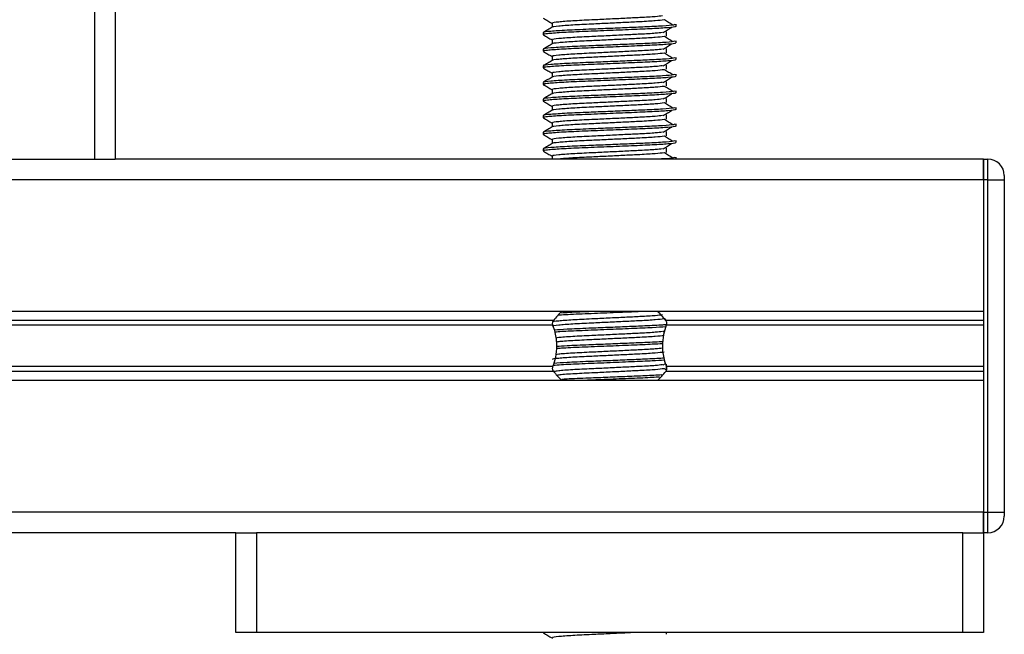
# Model space of a CAD drawing. Header units: millimetres. Extents: x 0 to 420, y 0 to 297.
# Tile 76 of 80: x 361.94 to 367.87, y 198.97 to 202.67. Entities that reach past the tile are written whole.
import ezdxf

# ---------------------------------------------------------------- set-up
doc = ezdxf.new("R2010")
doc.units = ezdxf.units.MM

msp = doc.modelspace()

# ---------------------------------------------------------------- linework, layer by layer
at = {"color": 7, "linetype": 'Continuous', "lineweight": 25}
for p, q in [((362.39066, 233.2057), (362.39066, 201.8307)), ((362.51566, 233.2057), (362.51566, 201.8307)), ((365.14478, 202.6482), (365.14478, 202.62372)), ((365.89066, 202.62937), (365.89066, 202.64185)), ((365.09066, 202.59184), (365.09066, 202.57935)), ((365.83308, 202.57097), (365.83308, 202.59597)), ((365.14478, 202.5482), (365.14478, 202.52372)), ((365.89066, 202.52937), (365.89066, 202.54185)), ((365.09066, 202.49184), (365.09066, 202.47935)), ((365.83308, 202.47097), (365.83308, 202.49597)), ((365.14478, 202.4482), (365.14478, 202.42372)), ((365.89066, 202.42937), (365.89066, 202.44185)), ((365.09066, 202.39184), (365.09066, 202.37935)), ((365.14478, 202.3482), (365.14478, 202.32372)), ((365.83308, 202.37097), (365.83308, 202.39597)), ((365.89066, 202.32937), (365.89066, 202.34185)), ((365.09066, 202.29184), (365.09066, 202.27935)), ((365.83308, 202.27097), (365.83308, 202.29597)), ((365.14478, 202.2482), (365.14478, 202.22372)), ((365.89066, 202.22937), (365.89066, 202.24185)), ((365.09066, 202.19184), (365.09066, 202.17935)), ((365.83308, 202.17097), (365.83308, 202.19597)), ((365.14478, 202.1482), (365.14478, 202.12372)), ((365.89066, 202.12937), (365.89066, 202.14185)), ((365.09066, 202.09184), (365.09066, 202.07935)), ((365.14478, 202.0482), (365.14478, 202.02372)), ((365.83308, 202.07097), (365.83308, 202.09597)), ((365.09066, 201.99184), (365.09066, 201.97935)), ((365.83308, 201.97097), (365.83308, 201.99597)), ((365.89066, 202.02937), (365.89066, 202.04185)), ((365.14478, 201.9482), (365.14478, 201.92372)), ((365.89066, 201.92937), (365.89066, 201.94185)), ((365.09066, 201.89184), (365.09066, 201.87935)), ((365.83308, 201.87097), (365.83308, 201.89597)), ((361.59816, 201.8307), (362.39066, 201.8307)), ((362.39066, 201.8307), (362.51566, 201.8307)), ((367.74066, 201.8307), (362.51566, 201.8307)), ((365.14478, 201.8482), (365.14478, 201.8307)), ((365.89066, 201.8307), (365.89066, 201.84185)), ((367.74066, 201.8307), (367.74066, 201.7057)), ((367.74066, 201.8307), (367.76566, 201.8307)), ((367.74066, 201.7057), (367.74066, 201.8307)), ((367.76566, 201.7057), (367.76566, 201.8307)), ((367.74066, 201.7057), (344.04066, 201.7057)), ((367.74066, 201.7057), (367.74066, 200.9132)), ((367.74066, 201.7057), (367.74066, 199.7057)), ((367.76566, 201.7057), (367.74066, 201.7057)), ((367.76566, 199.7057), (367.76566, 201.7057)), ((367.76566, 201.7057), (367.86566, 201.7057)), ((367.86566, 201.7307), (367.86566, 201.7057)), ((367.86566, 201.7057), (367.86566, 199.7057)), ((367.74066, 200.9132), (344.04066, 200.9132)), ((365.15316, 200.859), (346.62816, 200.859)), ((365.82867, 200.86303), (365.82016, 200.86824)), ((367.74066, 200.859), (365.82816, 200.859)), ((365.14957, 200.8303), (346.63175, 200.8303)), ((367.74066, 200.8303), (365.83175, 200.8303)), ((365.81325, 200.79225), (365.82237, 200.79784)), ((365.14957, 200.58111), (346.63175, 200.58111)), ((365.81325, 200.59225), (365.82593, 200.60003)), ((365.83099, 200.56161), (365.82016, 200.56824)), ((367.74066, 200.58111), (365.83175, 200.58111)), ((365.83308, 200.5748), (365.83308, 200.59597)), ((365.15316, 200.5524), (346.62816, 200.5524)), ((367.74066, 200.5524), (365.82816, 200.5524)), ((367.74066, 200.4982), (344.04066, 200.4982)), ((367.74066, 200.4982), (367.74066, 199.7057)), ((367.74066, 199.7057), (344.04066, 199.7057)), ((367.74066, 199.7057), (367.74066, 199.5807)), ((367.74066, 199.5807), (367.74066, 199.7057)), ((367.74066, 199.7057), (367.76566, 199.7057)), ((367.76566, 199.5807), (367.76566, 199.7057)), ((367.76566, 199.7057), (367.86566, 199.7057)), ((367.86566, 199.7057), (367.86566, 199.6807)), ((363.24066, 199.5807), (348.54066, 199.5807)), ((363.24066, 198.9807), (363.24066, 199.5807)), ((363.24066, 199.5807), (363.36566, 199.5807)), ((363.36566, 199.5807), (363.36566, 198.9807)), ((367.61566, 199.5807), (363.36566, 199.5807)), ((367.61566, 198.9807), (367.61566, 199.5807)), ((367.61566, 199.5807), (367.74066, 199.5807)), ((367.76566, 199.5807), (367.74066, 199.5807)), ((367.74066, 199.5807), (367.74066, 198.9807)), ((363.36566, 198.9807), (363.24066, 198.9807)), ((367.61566, 198.9807), (363.36566, 198.9807)), ((365.09066, 198.9807), (365.09066, 198.97935)), ((365.09216, 198.9807), (365.09759, 198.97826)), ((365.83308, 198.97097), (365.83308, 198.9807)), ((367.74066, 198.9807), (367.61566, 198.9807))]:
    msp.add_line(p, q, dxfattribs=at)
for centre, radius, start, end in [((367.76566, 201.7307), 0.1, 0, 90), ((365.49066, 200.6007), 0.425, 132.667925, 142.572122), ((365.49066, 200.6007), 0.425, 37.427878, 47.332075), ((365.49066, 200.8107), 0.425, 217.427878, 226.783919), ((365.49066, 200.8107), 0.425, 312.667925, 322.572122), ((367.76566, 199.6807), 0.1, 270, 0)]:
    msp.add_arc(centre, radius, start, end, dxfattribs=at)
for points, knots in [([(365.88587, 202.64185), (365.8848, 202.64043), (365.88227, 202.6371), (365.81569, 202.6312), (365.71404, 202.62616), (365.59742, 202.62124), (365.48059, 202.61631), (365.35297, 202.61111), (365.22555, 202.60601), (365.13059, 202.5993), (365.08627, 202.59485), (365.0945, 202.59234), (365.09615, 202.59184)], [0, 0, 0, 0, 0.0884831, 0.2078733, 0.3229232, 0.4145941, 0.508708, 0.6012919, 0.7217331, 0.8471304, 0.9694726, 1, 1, 1, 1]), ([(365.09161, 202.67836), (365.10065, 202.67313), (365.11838, 202.66287), (365.1361, 202.65261), (365.14478, 202.64758)], [0, 0, 0, 0, 0.5102373, 1, 1, 1, 1]), ([(365.81865, 202.66826), (365.80346, 202.66632), (365.77237, 202.66234), (365.68313, 202.65741), (365.58314, 202.65249), (365.4819, 202.64756), (365.37167, 202.64236), (365.26116, 202.63726), (365.18032, 202.63055), (365.14195, 202.62647), (365.14688, 202.62434), (365.14717, 202.62422)], [0, 0, 0, 0, 0.1249493, 0.2558292, 0.3601144, 0.4671821, 0.5725071, 0.7095196, 0.8521762, 0.9913534, 1, 1, 1, 1]), ([(365.80939, 202.69227), (365.79666, 202.69067), (365.76777, 202.68703), (365.68295, 202.68241), (365.58318, 202.67749), (365.4819, 202.67256), (365.37162, 202.66736), (365.26141, 202.66226), (365.17934, 202.65555), (365.14102, 202.65111), (365.14808, 202.64861), (365.14946, 202.64812)], [0, 0, 0, 0, 0.1028652, 0.233268, 0.3371731, 0.4438505, 0.5487917, 0.6853047, 0.8274414, 0.9661113, 1, 1, 1, 1]), ([(365.87124, 202.63693), (365.86274, 202.64215), (365.84573, 202.65259), (365.82868, 202.66302), (365.82016, 202.66824)], [0, 0, 0, 0, 0.50001, 1, 1, 1, 1]), ([(365.14567, 202.62423), (365.13663, 202.619), (365.11854, 202.60853), (365.10046, 202.59807), (365.09141, 202.59283)], [0, 0, 0, 0, 0.49993182, 1, 1, 1, 1]), ([(365.09161, 202.57836), (365.10065, 202.57313), (365.11838, 202.56287), (365.1361, 202.55261), (365.14478, 202.54758)], [0, 0, 0, 0, 0.5102373, 1, 1, 1, 1]), ([(365.88476, 202.62937), (365.88634, 202.62874), (365.89263, 202.62624), (365.84756, 202.62124), (365.75494, 202.61527), (365.62344, 202.6099), (365.47276, 202.60341), (365.32155, 202.59752), (365.19214, 202.59163), (365.11753, 202.58547), (365.08683, 202.58136), (365.09475, 202.57908), (365.09759, 202.57826)], [0, 0, 0, 0, 0.0392666, 0.1562284, 0.2718014, 0.3845301, 0.5018235, 0.621601, 0.7409455, 0.8637639, 0.9510971, 1, 1, 1, 1]), ([(365.80939, 202.59227), (365.79666, 202.59067), (365.76777, 202.58703), (365.68295, 202.58241), (365.58318, 202.57749), (365.4819, 202.57256), (365.37162, 202.56736), (365.26141, 202.56226), (365.17934, 202.55555), (365.14102, 202.55111), (365.14808, 202.54861), (365.14946, 202.54812)], [0, 0, 0, 0, 0.1028652, 0.233268, 0.3371731, 0.4438505, 0.5487917, 0.6853047, 0.8274414, 0.9661113, 1, 1, 1, 1]), ([(365.81325, 202.59225), (365.82175, 202.59747), (365.83876, 202.60791), (365.85581, 202.61835), (365.86433, 202.62357)], [0, 0, 0, 0, 0.4999887, 1, 1, 1, 1]), ([(365.88587, 202.54185), (365.8848, 202.54043), (365.88227, 202.5371), (365.81569, 202.5312), (365.71404, 202.52616), (365.59742, 202.52124), (365.48059, 202.51631), (365.35297, 202.51111), (365.22555, 202.50601), (365.13059, 202.4993), (365.08627, 202.49485), (365.0945, 202.49234), (365.09615, 202.49184)], [0, 0, 0, 0, 0.0884831, 0.2078733, 0.3229232, 0.4145941, 0.508708, 0.6012919, 0.7217331, 0.8471304, 0.9694726, 1, 1, 1, 1]), ([(365.14567, 202.52423), (365.13663, 202.519), (365.11854, 202.50853), (365.10046, 202.49807), (365.09141, 202.49283)], [0, 0, 0, 0, 0.4999318, 1, 1, 1, 1]), ([(365.88476, 202.52937), (365.88634, 202.52874), (365.89263, 202.52624), (365.84756, 202.52124), (365.75494, 202.51527), (365.62344, 202.5099), (365.47276, 202.50341), (365.32155, 202.49752), (365.19214, 202.49163), (365.11753, 202.48547), (365.08683, 202.48136), (365.09475, 202.47908), (365.09759, 202.47826)], [0, 0, 0, 0, 0.0392666, 0.1562284, 0.2718014, 0.3845301, 0.5018235, 0.621601, 0.7409455, 0.8637639, 0.9510971, 1, 1, 1, 1]), ([(365.81865, 202.56826), (365.80346, 202.56632), (365.77237, 202.56234), (365.68313, 202.55741), (365.58314, 202.55249), (365.4819, 202.54756), (365.37167, 202.54236), (365.26116, 202.53726), (365.18032, 202.53055), (365.14195, 202.52647), (365.14688, 202.52434), (365.14717, 202.52422)], [0, 0, 0, 0, 0.1249493, 0.2558292, 0.3601144, 0.4671821, 0.5725071, 0.7095196, 0.8521762, 0.9913534, 1, 1, 1, 1]), ([(365.81325, 202.49225), (365.82175, 202.49747), (365.83876, 202.50791), (365.85581, 202.51835), (365.86433, 202.52357)], [0, 0, 0, 0, 0.4999887, 1, 1, 1, 1]), ([(365.87124, 202.53693), (365.86274, 202.54215), (365.84573, 202.55259), (365.82868, 202.56302), (365.82016, 202.56824)], [0, 0, 0, 0, 0.50001, 1, 1, 1, 1]), ([(365.09161, 202.47836), (365.10065, 202.47313), (365.11838, 202.46287), (365.1361, 202.45261), (365.14478, 202.44758)], [0, 0, 0, 0, 0.5102373, 1, 1, 1, 1]), ([(365.81865, 202.46826), (365.80346, 202.46632), (365.77237, 202.46234), (365.68313, 202.45741), (365.58314, 202.45249), (365.4819, 202.44756), (365.37167, 202.44236), (365.26116, 202.43726), (365.18032, 202.43055), (365.14195, 202.42647), (365.14688, 202.42434), (365.14717, 202.42422)], [0, 0, 0, 0, 0.1249493, 0.2558292, 0.3601144, 0.4671821, 0.5725071, 0.7095196, 0.8521762, 0.9913534, 1, 1, 1, 1]), ([(365.80939, 202.49227), (365.79666, 202.49067), (365.76777, 202.48703), (365.68295, 202.48241), (365.58318, 202.47749), (365.4819, 202.47256), (365.37162, 202.46736), (365.26141, 202.46226), (365.17934, 202.45555), (365.14102, 202.45111), (365.14808, 202.44861), (365.14946, 202.44812)], [0, 0, 0, 0, 0.1028652, 0.233268, 0.3371731, 0.4438505, 0.5487917, 0.6853047, 0.8274414, 0.9661113, 1, 1, 1, 1]), ([(365.87124, 202.43693), (365.86274, 202.44215), (365.84573, 202.45259), (365.82868, 202.46302), (365.82016, 202.46824)], [0, 0, 0, 0, 0.50001, 1, 1, 1, 1]), ([(365.88587, 202.44185), (365.8848, 202.44043), (365.88227, 202.4371), (365.81569, 202.4312), (365.71404, 202.42616), (365.59742, 202.42124), (365.48059, 202.41631), (365.35297, 202.41111), (365.22555, 202.40601), (365.13059, 202.3993), (365.08627, 202.39485), (365.0945, 202.39234), (365.09615, 202.39184)], [0, 0, 0, 0, 0.0884831, 0.2078733, 0.3229232, 0.4145941, 0.508708, 0.6012919, 0.7217331, 0.8471304, 0.9694726, 1, 1, 1, 1]), ([(365.14567, 202.42423), (365.13663, 202.419), (365.11854, 202.40853), (365.10046, 202.39807), (365.09141, 202.39283)], [0, 0, 0, 0, 0.4999318, 1, 1, 1, 1]), ([(365.88476, 202.42937), (365.88634, 202.42874), (365.89263, 202.42624), (365.84756, 202.42124), (365.75494, 202.41527), (365.62344, 202.4099), (365.47276, 202.40341), (365.32155, 202.39752), (365.19214, 202.39163), (365.11753, 202.38547), (365.08683, 202.38136), (365.09475, 202.37908), (365.09759, 202.37826)], [0, 0, 0, 0, 0.0392666, 0.1562284, 0.2718014, 0.3845301, 0.5018235, 0.621601, 0.7409455, 0.8637639, 0.9510971, 1, 1, 1, 1]), ([(365.81325, 202.39225), (365.82175, 202.39747), (365.83876, 202.40791), (365.85581, 202.41835), (365.86433, 202.42357)], [0, 0, 0, 0, 0.4999887, 1, 1, 1, 1]), ([(365.88587, 202.34185), (365.8848, 202.34043), (365.88227, 202.3371), (365.81569, 202.3312), (365.71404, 202.32616), (365.59742, 202.32124), (365.48059, 202.31631), (365.35297, 202.31111), (365.22555, 202.30601), (365.13059, 202.2993), (365.08627, 202.29485), (365.0945, 202.29234), (365.09615, 202.29184)], [0, 0, 0, 0, 0.0884831, 0.2078733, 0.3229232, 0.4145941, 0.508708, 0.6012919, 0.7217331, 0.8471304, 0.9694726, 1, 1, 1, 1]), ([(365.09161, 202.37836), (365.10065, 202.37313), (365.11838, 202.36287), (365.1361, 202.35261), (365.14478, 202.34758)], [0, 0, 0, 0, 0.5102373, 1, 1, 1, 1]), ([(365.81865, 202.36826), (365.80346, 202.36632), (365.77237, 202.36234), (365.68313, 202.35741), (365.58314, 202.35249), (365.4819, 202.34756), (365.37167, 202.34236), (365.26116, 202.33726), (365.18032, 202.33055), (365.14195, 202.32647), (365.14688, 202.32434), (365.14717, 202.32422)], [0, 0, 0, 0, 0.1249493, 0.2558292, 0.3601144, 0.4671821, 0.5725071, 0.7095196, 0.8521762, 0.9913534, 1, 1, 1, 1]), ([(365.80939, 202.39227), (365.79666, 202.39067), (365.76777, 202.38703), (365.68295, 202.38241), (365.58318, 202.37749), (365.4819, 202.37256), (365.37162, 202.36736), (365.26141, 202.36226), (365.17934, 202.35555), (365.14102, 202.35111), (365.14808, 202.34861), (365.14946, 202.34812)], [0, 0, 0, 0, 0.1028652, 0.233268, 0.3371731, 0.4438505, 0.5487917, 0.6853047, 0.8274414, 0.9661113, 1, 1, 1, 1]), ([(365.87124, 202.33693), (365.86274, 202.34215), (365.84573, 202.35259), (365.82868, 202.36302), (365.82016, 202.36824)], [0, 0, 0, 0, 0.50001, 1, 1, 1, 1]), ([(365.14567, 202.32423), (365.13663, 202.319), (365.11854, 202.30853), (365.10046, 202.29807), (365.09141, 202.29283)], [0, 0, 0, 0, 0.4999318, 1, 1, 1, 1]), ([(365.88476, 202.32937), (365.88634, 202.32874), (365.89263, 202.32624), (365.84756, 202.32124), (365.75494, 202.31527), (365.62344, 202.3099), (365.47276, 202.30341), (365.32155, 202.29752), (365.19214, 202.29163), (365.11753, 202.28547), (365.08683, 202.28136), (365.09475, 202.27908), (365.09759, 202.27826)], [0, 0, 0, 0, 0.0392666, 0.1562284, 0.2718014, 0.3845301, 0.5018235, 0.621601, 0.7409455, 0.8637639, 0.9510971, 1, 1, 1, 1]), ([(365.80939, 202.29227), (365.79666, 202.29067), (365.76777, 202.28703), (365.68295, 202.28241), (365.58318, 202.27749), (365.4819, 202.27256), (365.37162, 202.26736), (365.26141, 202.26226), (365.17934, 202.25555), (365.14102, 202.25111), (365.14808, 202.24861), (365.14946, 202.24812)], [0, 0, 0, 0, 0.1028652, 0.233268, 0.3371731, 0.4438505, 0.5487917, 0.6853047, 0.8274414, 0.9661113, 1, 1, 1, 1]), ([(365.81325, 202.29225), (365.82175, 202.29747), (365.83876, 202.30791), (365.85581, 202.31835), (365.86433, 202.32357)], [0, 0, 0, 0, 0.4999887, 1, 1, 1, 1]), ([(365.88587, 202.24185), (365.8848, 202.24043), (365.88227, 202.2371), (365.81569, 202.2312), (365.71404, 202.22616), (365.59742, 202.22124), (365.48059, 202.21631), (365.35297, 202.21111), (365.22555, 202.20601), (365.13059, 202.1993), (365.08627, 202.19485), (365.0945, 202.19234), (365.09615, 202.19184)], [0, 0, 0, 0, 0.0884831, 0.2078733, 0.3229232, 0.4145941, 0.508708, 0.6012919, 0.7217331, 0.8471304, 0.9694726, 1, 1, 1, 1]), ([(365.14567, 202.22423), (365.13663, 202.219), (365.11854, 202.20853), (365.10046, 202.19807), (365.09141, 202.19283)], [0, 0, 0, 0, 0.4999318, 1, 1, 1, 1]), ([(365.09161, 202.27836), (365.10065, 202.27313), (365.11838, 202.26287), (365.1361, 202.25261), (365.14478, 202.24758)], [0, 0, 0, 0, 0.5102373, 1, 1, 1, 1]), ([(365.88476, 202.22937), (365.88634, 202.22874), (365.89263, 202.22624), (365.84756, 202.22124), (365.75494, 202.21527), (365.62344, 202.2099), (365.47276, 202.20341), (365.32155, 202.19752), (365.19214, 202.19163), (365.11753, 202.18547), (365.08683, 202.18136), (365.09475, 202.17908), (365.09759, 202.17826)], [0, 0, 0, 0, 0.0392666, 0.1562284, 0.2718014, 0.3845301, 0.5018235, 0.621601, 0.7409455, 0.8637639, 0.9510971, 1, 1, 1, 1]), ([(365.81865, 202.26826), (365.80346, 202.26632), (365.77237, 202.26234), (365.68313, 202.25741), (365.58314, 202.25249), (365.4819, 202.24756), (365.37167, 202.24236), (365.26116, 202.23726), (365.18032, 202.23055), (365.14195, 202.22647), (365.14688, 202.22434), (365.14717, 202.22422)], [0, 0, 0, 0, 0.1249493, 0.2558292, 0.3601144, 0.4671821, 0.5725071, 0.7095196, 0.8521762, 0.9913534, 1, 1, 1, 1]), ([(365.81325, 202.19225), (365.82175, 202.19747), (365.83876, 202.20791), (365.85581, 202.21835), (365.86433, 202.22357)], [0, 0, 0, 0, 0.4999887, 1, 1, 1, 1]), ([(365.87124, 202.23693), (365.86274, 202.24215), (365.84573, 202.25259), (365.82868, 202.26302), (365.82016, 202.26824)], [0, 0, 0, 0, 0.50001, 1, 1, 1, 1]), ([(365.09161, 202.17836), (365.10065, 202.17313), (365.11838, 202.16287), (365.1361, 202.15261), (365.14478, 202.14758)], [0, 0, 0, 0, 0.5102373, 1, 1, 1, 1]), ([(365.81865, 202.16826), (365.80346, 202.16632), (365.77237, 202.16234), (365.68313, 202.15741), (365.58314, 202.15249), (365.4819, 202.14756), (365.37167, 202.14236), (365.26116, 202.13726), (365.18032, 202.13055), (365.14195, 202.12647), (365.14688, 202.12434), (365.14717, 202.12422)], [0, 0, 0, 0, 0.1249493, 0.2558292, 0.3601144, 0.4671821, 0.5725071, 0.7095196, 0.8521762, 0.9913534, 1, 1, 1, 1]), ([(365.80939, 202.19227), (365.79666, 202.19067), (365.76777, 202.18703), (365.68295, 202.18241), (365.58318, 202.17749), (365.4819, 202.17256), (365.37162, 202.16736), (365.26141, 202.16226), (365.17934, 202.15555), (365.14102, 202.15111), (365.14808, 202.14861), (365.14946, 202.14812)], [0, 0, 0, 0, 0.1028652, 0.233268, 0.3371731, 0.4438505, 0.5487917, 0.6853047, 0.8274414, 0.9661113, 1, 1, 1, 1]), ([(365.87124, 202.13693), (365.86274, 202.14215), (365.84573, 202.15259), (365.82868, 202.16302), (365.82016, 202.16824)], [0, 0, 0, 0, 0.50001, 1, 1, 1, 1]), ([(365.88587, 202.14185), (365.8848, 202.14043), (365.88227, 202.1371), (365.81569, 202.1312), (365.71404, 202.12616), (365.59742, 202.12124), (365.48059, 202.11631), (365.35297, 202.11111), (365.22555, 202.10601), (365.13059, 202.0993), (365.08627, 202.09485), (365.0945, 202.09234), (365.09615, 202.09184)], [0, 0, 0, 0, 0.08848308, 0.20787331, 0.32292323, 0.41459405, 0.50870798, 0.60129187, 0.72173315, 0.84713038, 0.96947255, 1, 1, 1, 1]), ([(365.14567, 202.12423), (365.13663, 202.119), (365.11854, 202.10853), (365.10046, 202.09807), (365.09141, 202.09283)], [0, 0, 0, 0, 0.4999318, 1, 1, 1, 1]), ([(365.88476, 202.12937), (365.88634, 202.12874), (365.89263, 202.12624), (365.84756, 202.12124), (365.75494, 202.11527), (365.62344, 202.1099), (365.47276, 202.10341), (365.32155, 202.09752), (365.19214, 202.09163), (365.11753, 202.08547), (365.08683, 202.08136), (365.09475, 202.07908), (365.09759, 202.07826)], [0, 0, 0, 0, 0.0392666, 0.1562284, 0.2718014, 0.3845301, 0.5018235, 0.621601, 0.7409455, 0.8637639, 0.9510971, 1, 1, 1, 1]), ([(365.81325, 202.09225), (365.82175, 202.09747), (365.83876, 202.10791), (365.85581, 202.11835), (365.86433, 202.12357)], [0, 0, 0, 0, 0.4999887, 1, 1, 1, 1]), ([(365.09161, 202.07836), (365.10065, 202.07313), (365.11838, 202.06287), (365.1361, 202.05261), (365.14478, 202.04758)], [0, 0, 0, 0, 0.5102373, 1, 1, 1, 1]), ([(365.81865, 202.06826), (365.80346, 202.06632), (365.77237, 202.06234), (365.68313, 202.05741), (365.58314, 202.05249), (365.4819, 202.04756), (365.37167, 202.04236), (365.26116, 202.03726), (365.18032, 202.03055), (365.14195, 202.02647), (365.14688, 202.02434), (365.14717, 202.02422)], [0, 0, 0, 0, 0.1249493, 0.2558292, 0.3601144, 0.4671821, 0.5725071, 0.7095196, 0.8521762, 0.9913534, 1, 1, 1, 1]), ([(365.80939, 202.09227), (365.79666, 202.09067), (365.76777, 202.08703), (365.68295, 202.08241), (365.58318, 202.07749), (365.4819, 202.07256), (365.37162, 202.06736), (365.26141, 202.06226), (365.17934, 202.05555), (365.14102, 202.05111), (365.14808, 202.04861), (365.14946, 202.04812)], [0, 0, 0, 0, 0.1028652, 0.233268, 0.3371731, 0.4438505, 0.5487917, 0.6853047, 0.8274414, 0.9661113, 1, 1, 1, 1]), ([(365.87124, 202.03693), (365.86274, 202.04215), (365.84573, 202.05259), (365.82868, 202.06302), (365.82016, 202.06824)], [0, 0, 0, 0, 0.50001, 1, 1, 1, 1]), ([(365.88587, 202.04185), (365.8848, 202.04043), (365.88227, 202.0371), (365.81569, 202.0312), (365.71404, 202.02616), (365.59742, 202.02124), (365.48059, 202.01631), (365.35297, 202.01111), (365.22555, 202.00601), (365.13059, 201.9993), (365.08627, 201.99485), (365.0945, 201.99234), (365.09615, 201.99184)], [0, 0, 0, 0, 0.08848308, 0.20787331, 0.32292323, 0.41459405, 0.50870798, 0.60129187, 0.72173315, 0.84713038, 0.96947255, 1, 1, 1, 1]), ([(365.14567, 202.02423), (365.13663, 202.019), (365.11854, 202.00853), (365.10046, 201.99807), (365.09141, 201.99283)], [0, 0, 0, 0, 0.4999318, 1, 1, 1, 1]), ([(365.88476, 202.02937), (365.88634, 202.02874), (365.89263, 202.02624), (365.84756, 202.02124), (365.75494, 202.01527), (365.62344, 202.0099), (365.47276, 202.00341), (365.32155, 201.99752), (365.19214, 201.99163), (365.11753, 201.98547), (365.08683, 201.98136), (365.09475, 201.97908), (365.09759, 201.97826)], [0, 0, 0, 0, 0.03926664, 0.15622844, 0.27180144, 0.38453008, 0.50182349, 0.62160097, 0.74094547, 0.86376393, 0.95109714, 1, 1, 1, 1]), ([(365.80939, 201.99227), (365.79666, 201.99067), (365.76777, 201.98703), (365.68295, 201.98241), (365.58318, 201.97749), (365.4819, 201.97256), (365.37162, 201.96736), (365.26141, 201.96226), (365.17934, 201.95555), (365.14102, 201.95111), (365.14808, 201.94861), (365.14946, 201.94812)], [0, 0, 0, 0, 0.1028652, 0.233268, 0.3371731, 0.4438505, 0.5487917, 0.6853047, 0.8274414, 0.9661113, 1, 1, 1, 1]), ([(365.81325, 201.99225), (365.82175, 201.99747), (365.83876, 202.00791), (365.85581, 202.01835), (365.86433, 202.02357)], [0, 0, 0, 0, 0.4999887, 1, 1, 1, 1]), ([(365.88587, 201.94185), (365.8848, 201.94043), (365.88227, 201.9371), (365.81569, 201.9312), (365.71404, 201.92616), (365.59742, 201.92124), (365.48059, 201.91631), (365.35297, 201.91111), (365.22555, 201.90601), (365.13059, 201.8993), (365.08627, 201.89485), (365.0945, 201.89234), (365.09615, 201.89184)], [0, 0, 0, 0, 0.0884831, 0.2078733, 0.3229232, 0.4145941, 0.508708, 0.6012919, 0.7217331, 0.8471304, 0.9694726, 1, 1, 1, 1]), ([(365.14567, 201.92423), (365.13663, 201.919), (365.11854, 201.90853), (365.10046, 201.89807), (365.09141, 201.89283)], [0, 0, 0, 0, 0.4999318, 1, 1, 1, 1]), ([(365.09161, 201.97836), (365.10065, 201.97313), (365.11838, 201.96287), (365.1361, 201.95261), (365.14478, 201.94758)], [0, 0, 0, 0, 0.5102373, 1, 1, 1, 1]), ([(365.88476, 201.92937), (365.88634, 201.92874), (365.89263, 201.92624), (365.84756, 201.92124), (365.75494, 201.91527), (365.62344, 201.9099), (365.47276, 201.90341), (365.32155, 201.89752), (365.19214, 201.89163), (365.11753, 201.88547), (365.08683, 201.88136), (365.09475, 201.87908), (365.09759, 201.87826)], [0, 0, 0, 0, 0.03926664, 0.15622844, 0.27180144, 0.38453008, 0.50182349, 0.62160097, 0.74094547, 0.86376393, 0.95109714, 1, 1, 1, 1]), ([(365.81865, 201.96826), (365.80346, 201.96632), (365.77237, 201.96234), (365.68313, 201.95741), (365.58314, 201.95249), (365.4819, 201.94756), (365.37167, 201.94236), (365.26116, 201.93726), (365.18032, 201.93055), (365.14195, 201.92647), (365.14688, 201.92434), (365.14717, 201.92422)], [0, 0, 0, 0, 0.1249493, 0.2558292, 0.3601144, 0.4671821, 0.5725071, 0.7095196, 0.8521762, 0.9913534, 1, 1, 1, 1]), ([(365.87124, 201.93693), (365.86274, 201.94215), (365.84573, 201.95259), (365.82868, 201.96302), (365.82016, 201.96824)], [0, 0, 0, 0, 0.50001, 1, 1, 1, 1]), ([(365.09161, 201.87836), (365.10065, 201.87313), (365.11838, 201.86287), (365.1361, 201.85261), (365.14478, 201.84758)], [0, 0, 0, 0, 0.5102373, 1, 1, 1, 1]), ([(365.80939, 201.89227), (365.79666, 201.89067), (365.76777, 201.88703), (365.68295, 201.88241), (365.58318, 201.87749), (365.4819, 201.87256), (365.37162, 201.86736), (365.26141, 201.86226), (365.17934, 201.85555), (365.14102, 201.85111), (365.14808, 201.84861), (365.14946, 201.84812)], [0, 0, 0, 0, 0.1028652, 0.233268, 0.3371731, 0.4438505, 0.5487917, 0.6853047, 0.8274414, 0.9661113, 1, 1, 1, 1]), ([(365.81865, 201.86826), (365.80346, 201.86632), (365.77237, 201.86234), (365.68312, 201.8574), (365.58316, 201.85249), (365.48184, 201.84756), (365.3719, 201.84237), (365.26039, 201.83725), (365.21032, 201.83291), (365.1849, 201.8307)], [0, 0, 0, 0, 0.1468711, 0.3007133, 0.4232949, 0.5491472, 0.6729511, 0.8340017, 1, 1, 1, 1]), ([(365.81325, 201.89225), (365.82175, 201.89747), (365.83876, 201.90791), (365.85581, 201.91835), (365.86433, 201.92357)], [0, 0, 0, 0, 0.4999887, 1, 1, 1, 1]), ([(365.87124, 201.83693), (365.86274, 201.84215), (365.84573, 201.85259), (365.82868, 201.86302), (365.82016, 201.86824)], [0, 0, 0, 0, 0.50001, 1, 1, 1, 1]), ([(365.88587, 201.84185), (365.88436, 201.84044), (365.88079, 201.83712), (365.84204, 201.833), (365.80086, 201.8309), (365.79702, 201.8307)], [0, 0, 0, 0, 0.4019315, 0.9442577, 1, 1, 1, 1]), ([(365.81865, 200.86826), (365.80346, 200.86632), (365.77237, 200.86234), (365.68313, 200.85741), (365.58314, 200.85249), (365.4819, 200.84756), (365.37167, 200.84236), (365.26116, 200.83726), (365.18032, 200.83055), (365.14195, 200.82647), (365.14688, 200.82434), (365.14717, 200.82422)], [0, 0, 0, 0, 0.12494928, 0.25582918, 0.3601144, 0.46718207, 0.57250713, 0.70951956, 0.8521762, 0.99135341, 1, 1, 1, 1]), ([(365.80939, 200.89227), (365.79666, 200.89067), (365.76777, 200.88703), (365.68295, 200.88241), (365.58318, 200.87749), (365.4819, 200.87256), (365.37162, 200.86736), (365.26141, 200.86226), (365.17934, 200.85555), (365.14102, 200.85111), (365.14808, 200.84861), (365.14946, 200.84812)], [0, 0, 0, 0, 0.1028652, 0.233268, 0.3371731, 0.4438505, 0.5487917, 0.6853047, 0.8274414, 0.9661113, 1, 1, 1, 1]), ([(365.14957, 200.8303), (365.1494, 200.83077), (365.14843, 200.83357), (365.14746, 200.83911), (365.14784, 200.84656), (365.1496, 200.85311), (365.15165, 200.85699), (365.15298, 200.85877), (365.15316, 200.859)], [0, 0, 0, 0, 0.0508548, 0.3030287, 0.5240656, 0.7365591, 0.9653107, 1, 1, 1, 1]), ([(365.69946, 200.9132), (365.6745, 200.91209), (365.60734, 200.90911), (365.47123, 200.90341), (365.32447, 200.89751), (365.22224, 200.89331), (365.19162, 200.89082), (365.18714, 200.89045)], [0, 0, 0, 0, 0.1554829, 0.4183368, 0.6867575, 0.9542079, 1, 1, 1, 1]), ([(365.40386, 200.9132), (365.39125, 200.91268), (365.32908, 200.91012), (365.2523, 200.90731), (365.21192, 200.90446), (365.20148, 200.90372)], [0, 0, 0, 0, 0.1586999, 0.7824802, 1, 1, 1, 1]), ([(365.82816, 200.859), (365.82855, 200.85846), (365.83018, 200.85619), (365.83249, 200.85114), (365.83384, 200.84357), (365.83353, 200.83621), (365.83232, 200.83219), (365.83175, 200.8303)], [0, 0, 0, 0, 0.0786657, 0.3295798, 0.5818024, 0.802882, 1, 1, 1, 1]), ([(365.14957, 200.58111), (365.15564, 200.59963), (365.16837, 200.63848), (365.17617, 200.7103), (365.16727, 200.77757), (365.15436, 200.81601), (365.14957, 200.8303)], [0, 0, 0, 0, 0.2384824, 0.5002133, 0.8142029, 1, 1, 1, 1]), ([(365.83035, 200.83333), (365.8236, 200.83265), (365.79702, 200.82994), (365.71219, 200.82617), (365.59791, 200.82124), (365.48033, 200.81631), (365.35358, 200.81112), (365.23378, 200.80643), (365.18176, 200.80259), (365.15861, 200.80088)], [0, 0, 0, 0, 0.0603141, 0.2373947, 0.3784911, 0.5233478, 0.6658496, 0.8512284, 1, 1, 1, 1]), ([(365.82891, 200.82049), (365.80401, 200.81874), (365.75111, 200.81501), (365.62295, 200.80991), (365.47251, 200.80341), (365.32311, 200.79752), (365.21113, 200.79269), (365.17427, 200.78954), (365.1624, 200.78853)], [0, 0, 0, 0, 0.1601863, 0.3402332, 0.5275708, 0.7188759, 0.9094894, 1, 1, 1, 1]), ([(365.83175, 200.8303), (365.82568, 200.81178), (365.81294, 200.77293), (365.80515, 200.70111), (365.81404, 200.63383), (365.82695, 200.5954), (365.83175, 200.58111)], [0, 0, 0, 0, 0.2384824, 0.5002133, 0.8142029, 1, 1, 1, 1]), ([(365.80939, 200.79227), (365.79665, 200.79067), (365.76777, 200.78703), (365.68296, 200.78241), (365.58315, 200.77749), (365.48201, 200.77256), (365.37115, 200.76736), (365.26384, 200.76228), (365.18728, 200.75675), (365.17189, 200.75382), (365.16721, 200.75293)], [0, 0, 0, 0, 0.1156518, 0.2622643, 0.3790853, 0.4990233, 0.6170091, 0.7704914, 0.9302963, 1, 1, 1, 1]), ([(365.81865, 200.76826), (365.80346, 200.76632), (365.77237, 200.76234), (365.68314, 200.75741), (365.58311, 200.75249), (365.48204, 200.74756), (365.37109, 200.74236), (365.26409, 200.73728), (365.18912, 200.73193), (365.17421, 200.72916), (365.17029, 200.72843)], [0, 0, 0, 0, 0.1383654, 0.2832983, 0.3987809, 0.5173447, 0.6339788, 0.7857027, 0.9436768, 1, 1, 1, 1]), ([(365.80939, 200.69227), (365.79665, 200.69067), (365.76777, 200.68703), (365.68296, 200.68241), (365.58315, 200.67749), (365.48201, 200.67256), (365.37114, 200.66736), (365.26386, 200.66228), (365.18749, 200.65677), (365.17216, 200.65386), (365.16757, 200.65299)], [0, 0, 0, 0, 0.1158232, 0.2626531, 0.3796473, 0.499763, 0.6179238, 0.7716336, 0.9316754, 1, 1, 1, 1]), ([(365.80961, 200.71927), (365.79039, 200.71793), (365.74286, 200.71463), (365.62266, 200.70991), (365.47251, 200.70341), (365.32342, 200.69752), (365.21523, 200.69291), (365.18064, 200.69001), (365.1714, 200.68923)], [0, 0, 0, 0, 0.12982245, 0.3211729, 0.52027177, 0.72358723, 0.92616772, 1, 1, 1, 1]), ([(365.8109, 200.73153), (365.81007, 200.73145), (365.78799, 200.72937), (365.71114, 200.72618), (365.59818, 200.72124), (365.48022, 200.71631), (365.3538, 200.71111), (365.2399, 200.70672), (365.19175, 200.7032), (365.17273, 200.70182)], [0, 0, 0, 0, 0.0075452, 0.2002523, 0.3537997, 0.5114393, 0.6665161, 0.8682537, 1, 1, 1, 1]), ([(365.81865, 200.66826), (365.80346, 200.66632), (365.77237, 200.66234), (365.68313, 200.65741), (365.58314, 200.65249), (365.4819, 200.64756), (365.37167, 200.64236), (365.26116, 200.63726), (365.18032, 200.63055), (365.14195, 200.62647), (365.14688, 200.62434), (365.14717, 200.62422)], [0, 0, 0, 0, 0.1249493, 0.2558292, 0.3601144, 0.4671821, 0.5725071, 0.7095196, 0.8521762, 0.9913534, 1, 1, 1, 1]), ([(365.81741, 200.63213), (365.81451, 200.63185), (365.79094, 200.62956), (365.71157, 200.62618), (365.59806, 200.62124), (365.4803, 200.61631), (365.35355, 200.61112), (365.23229, 200.60637), (365.17936, 200.60244), (365.15522, 200.60065)], [0, 0, 0, 0, 0.0255126, 0.2078602, 0.3531532, 0.5023183, 0.6490585, 0.839951, 1, 1, 1, 1]), ([(365.15316, 200.5524), (365.15277, 200.55294), (365.15113, 200.55521), (365.14882, 200.56027), (365.14747, 200.56784), (365.14778, 200.5752), (365.149, 200.57921), (365.14957, 200.58111)], [0, 0, 0, 0, 0.0786657, 0.3295798, 0.5818024, 0.802882, 1, 1, 1, 1]), ([(365.81982, 200.61992), (365.79759, 200.61836), (365.74722, 200.61483), (365.62279, 200.60991), (365.47263, 200.60341), (365.32277, 200.59752), (365.20611, 200.59242), (365.16647, 200.58898), (365.15146, 200.58768)], [0, 0, 0, 0, 0.1411869, 0.3198633, 0.5057748, 0.6956237, 0.8847863, 1, 1, 1, 1]), ([(365.80939, 200.59227), (365.79665, 200.59067), (365.76777, 200.58703), (365.68296, 200.58241), (365.58316, 200.57749), (365.48198, 200.57256), (365.37127, 200.56736), (365.26323, 200.56227), (365.1815, 200.55621), (365.16462, 200.5528), (365.15779, 200.55142)], [0, 0, 0, 0, 0.1113096, 0.2524175, 0.3648524, 0.4802872, 0.5938432, 0.7415629, 0.8953678, 1, 1, 1, 1]), ([(365.81865, 200.56826), (365.80346, 200.56632), (365.77237, 200.56234), (365.68314, 200.55741), (365.5831, 200.55249), (365.48206, 200.54756), (365.37097, 200.54236), (365.2647, 200.53729), (365.19271, 200.53227), (365.17873, 200.52982), (365.17642, 200.52941)], [0, 0, 0, 0, 0.1419301, 0.2905967, 0.4090544, 0.5306728, 0.6503116, 0.8059442, 0.9679881, 1, 1, 1, 1]), ([(365.83175, 200.58111), (365.83191, 200.58064), (365.83288, 200.57784), (365.83385, 200.5723), (365.83348, 200.56485), (365.83172, 200.55829), (365.82966, 200.55442), (365.82833, 200.55264), (365.82816, 200.5524)], [0, 0, 0, 0, 0.0508548, 0.3030287, 0.5240656, 0.7365591, 0.9653107, 1, 1, 1, 1]), ([(365.80517, 200.53113), (365.77285, 200.52934), (365.71398, 200.52607), (365.59717, 200.52125), (365.48036, 200.51631), (365.35427, 200.5111), (365.25263, 200.50733), (365.21252, 200.5045), (365.20236, 200.50378)], [0, 0, 0, 0, 0.2024127, 0.3687066, 0.5394324, 0.7073826, 0.925867, 1, 1, 1, 1]), ([(365.79108, 200.51809), (365.77741, 200.51715), (365.73499, 200.51426), (365.62242, 200.50992), (365.47775, 200.50365), (365.38577, 200.49996), (365.34202, 200.4982)], [0, 0, 0, 0, 0.1374917, 0.4265247, 0.7272615, 1, 1, 1, 1]), ([(365.09161, 198.97836), (365.10065, 198.97313), (365.11838, 198.96287), (365.1361, 198.95261), (365.14478, 198.94758)], [0, 0, 0, 0, 0.5102373, 1, 1, 1, 1]), ([(365.6474, 198.9807), (365.62617, 198.97964), (365.57444, 198.97705), (365.48166, 198.97255), (365.37171, 198.96736), (365.26138, 198.96226), (365.17935, 198.95555), (365.14102, 198.95111), (365.14808, 198.94861), (365.14946, 198.94812)], [0, 0, 0, 0, 0.1007343, 0.2454649, 0.3878399, 0.5730489, 0.7658875, 0.9540228, 1, 1, 1, 1])]:
    msp.add_open_spline(points, degree=3, knots=knots, dxfattribs=at)

doc.saveas('drawing.dxf')
